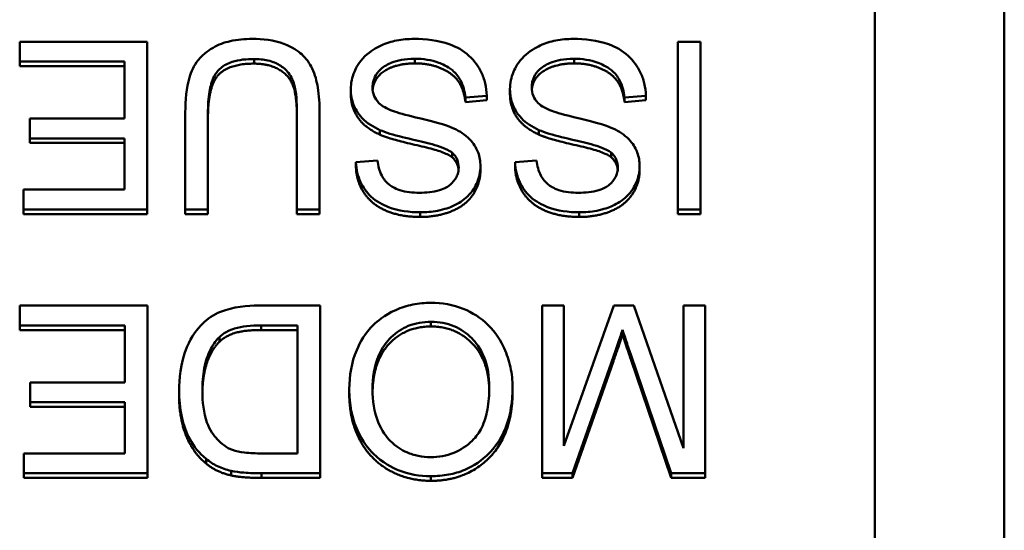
# Model space of a CAD drawing. Header units: inches. Extents: x 7.4 to 53, y 27.5 to 52.4.
# Tile 126 of 128: x 50.964 to 51.367, y 50.831 to 51.04. Entities that reach past the tile are written whole.
import ezdxf

# ---------------------------------------------------------------- set-up
doc = ezdxf.new("R2010")
doc.units = ezdxf.units.IN
doc.header["$MEASUREMENT"] = 0
doc.layers.add('Visible Edges(ANSI)', color=7, linetype='Continuous', lineweight=50)
doc.layers.add('Visible Tangent Edges(ANSI)', color=7, linetype='Continuous', lineweight=50)

msp = doc.modelspace()

# ---------------------------------------------------------------- linework, layer by layer
at = {"layer": 'Visible Edges(ANSI)'}
for p, q in [((51.36734, 51.38004), (51.36734, 50.65351)), ((51.31427, 51.35739), (51.31427, 50.67616)), ((51.01589, 51.03079), (50.9636, 51.03079)), ((50.9636, 51.03079), (50.9636, 51.02267)), ((51.01589, 50.96206), (51.01589, 51.03079)), ((51.2428, 51.03079), (51.23352, 51.03079)), ((51.23352, 51.03079), (51.23352, 50.96206)), ((51.2428, 50.96206), (51.2428, 51.03079)), ((50.9636, 51.02267), (51.0066, 51.02267)), ((50.9636, 51.02077), (50.9636, 51.02267)), ((51.0066, 51.02267), (51.0066, 50.9993)), ((51.0066, 51.02077), (50.9636, 51.02077)), ((51.09938, 51.00945), (51.09938, 51.01135)), ((51.16464, 51.00945), (51.16464, 51.01135)), ((51.14639, 51.00795), (51.15514, 51.00868)), ((51.14639, 51.00605), (51.14639, 51.00795)), ((51.15514, 51.00678), (51.14639, 51.00605)), ((51.15514, 51.00678), (51.15514, 51.00868)), ((51.21164, 51.00795), (51.22039, 51.00868)), ((51.21164, 51.00605), (51.21164, 51.00795)), ((51.22039, 51.00678), (51.21164, 51.00605)), ((51.22039, 51.00678), (51.22039, 51.00868)), ((51.03152, 51.00177), (51.03152, 50.96206)), ((51.0408, 50.96206), (51.0408, 51.00171)), ((51.0773, 51.00171), (51.0773, 50.96206)), ((51.08658, 50.96206), (51.08658, 51.00177)), ((51.0066, 50.9993), (50.96781, 50.9993)), ((50.96781, 50.9993), (50.96781, 50.99118)), ((50.96781, 50.99118), (51.0066, 50.99118)), ((50.96781, 50.98929), (50.96781, 50.99118)), ((51.0066, 50.98929), (50.96781, 50.98929)), ((51.0066, 50.99118), (51.0066, 50.97018)), ((51.14089, 50.98342), (51.14089, 50.98532)), ((51.20615, 50.98342), (51.20615, 50.98532)), ((51.11032, 50.98207), (51.10147, 50.98139)), ((51.10147, 50.97949), (51.10147, 50.98139)), ((51.17557, 50.98207), (51.16672, 50.98139)), ((51.16672, 50.97949), (51.16672, 50.98139)), ((51.15252, 50.97792), (51.15252, 50.97982)), ((51.21778, 50.97792), (51.21778, 50.97982)), ((51.0066, 50.97018), (50.9652, 50.97018)), ((50.9652, 50.97018), (50.9652, 50.96206)), ((50.9652, 50.96206), (51.01589, 50.96206)), ((50.9652, 50.96016), (50.9652, 50.96206)), ((51.01589, 50.96016), (51.01589, 50.96206)), ((51.03152, 50.96206), (51.0408, 50.96206)), ((51.03152, 50.96016), (51.03152, 50.96206)), ((51.0408, 50.96016), (51.0408, 50.96206)), ((51.0773, 50.96206), (51.08658, 50.96206)), ((51.0773, 50.96016), (51.0773, 50.96206)), ((51.08658, 50.96016), (51.08658, 50.96206)), ((51.23352, 50.96206), (51.2428, 50.96206)), ((51.23352, 50.96016), (51.23352, 50.96206)), ((51.2428, 50.96016), (51.2428, 50.96206)), ((51.01589, 50.96016), (50.9652, 50.96016)), ((51.0408, 50.96016), (51.03152, 50.96016)), ((51.08658, 50.96016), (51.0773, 50.96016)), ((51.2428, 50.96016), (51.23352, 50.96016)), ((51.01599, 50.92263), (50.96371, 50.92263)), ((50.96371, 50.92263), (50.96371, 50.91451)), ((51.01599, 50.85391), (51.01599, 50.92263)), ((51.08685, 50.92263), (51.06156, 50.92263)), ((51.08685, 50.85391), (51.08685, 50.92263)), ((51.18672, 50.92263), (51.17781, 50.92263)), ((51.17781, 50.92263), (51.17781, 50.85391)), ((51.20716, 50.92263), (51.18672, 50.86512)), ((51.18672, 50.86512), (51.18672, 50.92263)), ((51.21548, 50.92263), (51.20716, 50.92263)), ((51.23576, 50.86412), (51.21548, 50.92263)), ((51.24467, 50.92263), (51.23576, 50.92263)), ((51.23576, 50.92263), (51.23576, 50.86412)), ((51.24467, 50.85391), (51.24467, 50.92263)), ((50.96371, 50.91451), (51.00671, 50.91451)), ((50.96371, 50.91261), (50.96371, 50.91451)), ((51.00671, 50.91261), (50.96371, 50.91261)), ((51.00671, 50.91451), (51.00671, 50.89115)), ((51.06262, 50.91451), (51.07756, 50.91451)), ((51.07756, 50.91261), (51.06262, 50.91261)), ((51.07756, 50.91451), (51.07756, 50.86203)), ((51.21079, 50.91083), (51.21079, 50.91273)), ((51.0455, 50.90779), (51.0455, 50.90969)), ((51.19025, 50.85391), (51.20705, 50.90173)), ((51.20705, 50.89983), (51.19025, 50.85201)), ((51.21415, 50.90257), (51.23074, 50.85391)), ((51.23074, 50.85201), (51.21415, 50.90067)), ((51.00671, 50.89115), (50.96792, 50.89115)), ((50.96792, 50.89115), (50.96792, 50.88303)), ((51.02896, 50.886), (51.02896, 50.8879)), ((51.09874, 50.88647), (51.09874, 50.88837)), ((51.1657, 50.88726), (51.1657, 50.88916)), ((50.96792, 50.88303), (51.00671, 50.88303)), ((50.96792, 50.88113), (50.96792, 50.88303)), ((51.00671, 50.88113), (50.96792, 50.88113)), ((51.00671, 50.88303), (51.00671, 50.86203)), ((51.00671, 50.86203), (50.96531, 50.86203)), ((50.96531, 50.86203), (50.96531, 50.85391)), ((51.04, 50.85793), (51.04, 50.85983)), ((51.07756, 50.86203), (51.06284, 50.86203)), ((50.96531, 50.85391), (51.01599, 50.85391)), ((50.96531, 50.85201), (50.96531, 50.85391)), ((51.01599, 50.85201), (50.96531, 50.85201)), ((51.01599, 50.85201), (51.01599, 50.85391)), ((51.06273, 50.85391), (51.08685, 50.85391)), ((51.08685, 50.85201), (51.06273, 50.85201)), ((51.08685, 50.85201), (51.08685, 50.85391)), ((51.17781, 50.85391), (51.19025, 50.85391)), ((51.17781, 50.85201), (51.17781, 50.85391)), ((51.19025, 50.85201), (51.17781, 50.85201)), ((51.19025, 50.85201), (51.19025, 50.85391)), ((51.23074, 50.85391), (51.24467, 50.85391)), ((51.23074, 50.85201), (51.23074, 50.85391)), ((51.24467, 50.85201), (51.23074, 50.85201)), ((51.24467, 50.85201), (51.24467, 50.85391))]:
    msp.add_line(p, q, dxfattribs=at)
for points, degree, knots in [([(51.05889, 51.03194), (51.05591, 51.03194), (51.05287, 51.03169), (51.04748, 51.03048), (51.04508, 51.02962), (51.04188, 51.02775), (51.03916, 51.02611), (51.03495, 51.02094), (51.0339, 51.01856), (51.03194, 51.01189), (51.03152, 51.0068), (51.03152, 51.00177)], 3, [-0.2166072, -0.2166072, -0.2166072, -0.2166072, -0.1473482, -0.1473482, -0.0880444, -0.0880444, -0.0610003, -0.0610003, -0.0390639, -0.0390639, 0, 0, 0, 0]), ([(51.08658, 51.00177), (51.08658, 51.00515), (51.08639, 51.00871), (51.0854, 51.0146), (51.08473, 51.01729), (51.08251, 51.02199), (51.08107, 51.02396), (51.07782, 51.02693), (51.07556, 51.02863), (51.06786, 51.03144), (51.06327, 51.03194), (51.05889, 51.03194)], 3, [-0.1975273, -0.1975273, -0.1975273, -0.1975273, -0.1426157, -0.1426157, -0.1006588, -0.1006588, -0.0625294, -0.0625294, -0.0333767, -0.0333767, 0, 0, 0, 0]), ([(51.12526, 51.03194), (51.12288, 51.03194), (51.12051, 51.03173), (51.11598, 51.03083), (51.11386, 51.03017), (51.10979, 51.02835), (51.10736, 51.02697), (51.10284, 51.02254), (51.10156, 51.02016), (51.09987, 51.01619), (51.09938, 51.01382), (51.09938, 51.01135)], 3, [-0.07460843, -0.07460843, -0.07460843, -0.07460843, -0.06031583, -0.06031583, -0.04686611, -0.04686611, -0.0334595, -0.0334595, -0.0191311, -0.0191311, 0, 0, 0, 0]), ([(51.15514, 51.00868), (51.15509, 51.01039), (51.15488, 51.01208), (51.15409, 51.01534), (51.15354, 51.01689), (51.15185, 51.02034), (51.15029, 51.02281), (51.14546, 51.02718), (51.14273, 51.02872), (51.1352, 51.03142), (51.13009, 51.03194), (51.12526, 51.03194)], 3, [-0.1265646, -0.1265646, -0.1265646, -0.1265646, -0.1063105, -0.1063105, -0.0867708, -0.0867708, -0.06092, -0.06092, -0.0367883, -0.0367883, 0, 0, 0, 0]), ([(51.19051, 51.03194), (51.18813, 51.03194), (51.18576, 51.03173), (51.18124, 51.03083), (51.17911, 51.03017), (51.17504, 51.02835), (51.17262, 51.02697), (51.16809, 51.02254), (51.16681, 51.02016), (51.16512, 51.01619), (51.16464, 51.01382), (51.16464, 51.01135)], 3, [-0.07460843, -0.07460843, -0.07460843, -0.07460843, -0.06031583, -0.06031583, -0.04686611, -0.04686611, -0.0334595, -0.0334595, -0.0191311, -0.0191311, 0, 0, 0, 0]), ([(51.22039, 51.00868), (51.22034, 51.01039), (51.22013, 51.01208), (51.21934, 51.01534), (51.21879, 51.01689), (51.2171, 51.02034), (51.21554, 51.02281), (51.21071, 51.02718), (51.20798, 51.02872), (51.20046, 51.03142), (51.19534, 51.03194), (51.19051, 51.03194)], 3, [-0.1265646, -0.1265646, -0.1265646, -0.1265646, -0.1063105, -0.1063105, -0.0867708, -0.0867708, -0.06092, -0.06092, -0.0367883, -0.0367883, 0, 0, 0, 0]), ([(51.0408, 51.00171), (51.0408, 51.00456), (51.04096, 51.00761), (51.04181, 51.01248), (51.04238, 51.01466), (51.04409, 51.01802), (51.04497, 51.01909), (51.04738, 51.02112), (51.04898, 51.02192), (51.05352, 51.02342), (51.05671, 51.02371), (51.05969, 51.02371)], 3, [-0.07800138, -0.07800138, -0.07800138, -0.07800138, -0.06000461, -0.06000461, -0.04683519, -0.04683519, -0.03634647, -0.03634647, -0.02270714, -0.02270714, 0, 0, 0, 0]), ([(51.05969, 51.02371), (51.06161, 51.02371), (51.06354, 51.02354), (51.06751, 51.02259), (51.06903, 51.02187), (51.07155, 51.02038), (51.07279, 51.01934), (51.07516, 51.01631), (51.07579, 51.01455), (51.07704, 51.01), (51.0773, 51.00572), (51.0773, 51.00171)], 3, [-0.0655161, -0.0655161, -0.0655161, -0.0655161, -0.05934924, -0.05934924, -0.05237551, -0.05237551, -0.04326474, -0.04326474, -0.03108539, -0.03108539, 0, 0, 0, 0]), ([(51.10829, 51.01214), (51.10829, 51.01287), (51.10837, 51.01359), (51.10869, 51.01501), (51.10894, 51.01569), (51.1097, 51.01727), (51.1104, 51.01842), (51.11295, 51.02073), (51.11457, 51.0216), (51.11832, 51.02304), (51.12136, 51.02382), (51.12569, 51.02382)], 3, [-0.1198464, -0.1198464, -0.1198464, -0.1198464, -0.1021476, -0.1021476, -0.0845665, -0.0845665, -0.0597157, -0.0597157, -0.033016, -0.033016, 0, 0, 0, 0]), ([(51.12569, 51.02192), (51.12041, 51.02192), (51.11224, 51.01883), (51.10859, 51.01383), (51.10834, 51.01117)], 2, [0, 0, 0, 1, 2, 2.851816, 2.851816, 2.851816]), ([(51.12569, 51.02382), (51.12905, 51.02382), (51.13237, 51.02333), (51.13669, 51.0217), (51.13897, 51.02075), (51.14243, 51.01793), (51.14348, 51.01663), (51.14548, 51.01285), (51.14609, 51.01038), (51.14639, 51.00795)], 3, [-0.107324, -0.107324, -0.107324, -0.107324, -0.0533157, -0.0533157, -0.0330085, -0.0330085, -0.0190304, -0.0190304, 0, 0, 0, 0]), ([(51.17355, 51.01214), (51.17355, 51.01287), (51.17362, 51.01359), (51.17395, 51.01501), (51.17419, 51.01569), (51.17495, 51.01727), (51.17565, 51.01842), (51.1782, 51.02073), (51.17982, 51.0216), (51.18358, 51.02304), (51.18661, 51.02382), (51.19094, 51.02382)], 3, [-0.1198464, -0.1198464, -0.1198464, -0.1198464, -0.1021476, -0.1021476, -0.0845665, -0.0845665, -0.0597157, -0.0597157, -0.033016, -0.033016, 0, 0, 0, 0]), ([(51.19094, 51.02192), (51.18566, 51.02192), (51.17749, 51.01883), (51.17384, 51.01383), (51.17359, 51.01117)], 2, [0, 0, 0, 1, 2, 2.851816, 2.851816, 2.851816]), ([(51.19094, 51.02382), (51.1943, 51.02382), (51.19762, 51.02333), (51.20194, 51.0217), (51.20422, 51.02075), (51.20768, 51.01793), (51.20873, 51.01663), (51.21073, 51.01285), (51.21134, 51.01038), (51.21164, 51.00795)], 3, [-0.107324, -0.107324, -0.107324, -0.107324, -0.0533157, -0.0533157, -0.0330085, -0.0330085, -0.0190304, -0.0190304, 0, 0, 0, 0]), ([(51.09938, 51.01135), (51.09938, 51.00914), (51.09974, 51.00698), (51.10111, 51.00346), (51.10209, 51.00148), (51.10609, 50.99738), (51.10863, 50.9958), (51.11128, 50.99459)], 3, [-0.07507244, -0.07507244, -0.07507244, -0.07507244, -0.04408363, -0.04408363, -0.02229668, -0.02229668, 0, 0, 0, 0]), ([(51.11651, 51.00245), (51.11541, 51.00285), (51.11431, 51.00333), (51.11245, 51.0044), (51.11163, 51.00498), (51.10994, 51.00662), (51.10937, 51.00761), (51.10851, 51.00965), (51.10829, 51.01088), (51.10829, 51.01214)], 3, [-0.02852942, -0.02852942, -0.02852942, -0.02852942, -0.02232332, -0.02232332, -0.01714408, -0.01714408, -0.00977945, -0.00977945, 0, 0, 0, 0]), ([(51.16464, 51.01135), (51.16464, 51.00914), (51.16499, 51.00698), (51.16636, 51.00346), (51.16734, 51.00148), (51.17134, 50.99738), (51.17388, 50.9958), (51.17653, 50.99459)], 3, [-0.07507244, -0.07507244, -0.07507244, -0.07507244, -0.04408363, -0.04408363, -0.02229668, -0.02229668, 0, 0, 0, 0]), ([(51.18176, 51.00245), (51.18066, 51.00285), (51.17956, 51.00333), (51.1777, 51.0044), (51.17688, 51.00498), (51.17519, 51.00662), (51.17462, 51.00761), (51.17376, 51.00965), (51.17355, 51.01088), (51.17355, 51.01214)], 3, [-0.02852942, -0.02852942, -0.02852942, -0.02852942, -0.02232332, -0.02232332, -0.01714408, -0.01714408, -0.00977945, -0.00977945, 0, 0, 0, 0]), ([(51.1426, 50.99475), (51.13859, 50.99685), (51.13111, 50.99855), (51.12195, 51.00078), (51.1183, 51.00175), (51.11651, 51.00245)], 3, [-0.03234716, -0.03234716, -0.03234716, -0.03234716, -0.01467423, -0.01467423, 0, 0, 0, 0]), ([(51.20785, 50.99475), (51.20384, 50.99685), (51.19636, 50.99855), (51.1872, 51.00078), (51.18355, 51.00175), (51.18176, 51.00245)], 3, [-0.03234716, -0.03234716, -0.03234716, -0.03234716, -0.01467423, -0.01467423, 0, 0, 0, 0]), ([(51.11128, 50.99459), (51.11584, 50.99255), (51.12494, 50.99072), (51.13341, 50.98859), (51.1367, 50.98763), (51.13967, 50.98617), (51.14037, 50.98577), (51.14089, 50.98532)], 3, [-0.05341386, -0.05341386, -0.05341386, -0.05341386, -0.02217686, -0.02217686, -0.00529645, -0.00529645, 0, 0, 0, 0]), ([(51.15252, 50.97982), (51.15252, 50.98171), (51.15223, 50.98356), (51.15105, 50.98677), (51.15019, 50.98846), (51.14704, 50.99207), (51.1449, 50.99357), (51.1426, 50.99475)], 3, [-0.05817705, -0.05817705, -0.05817705, -0.05817705, -0.03691839, -0.03691839, -0.0197421, -0.0197421, 0, 0, 0, 0]), ([(51.17653, 50.99459), (51.1811, 50.99255), (51.19019, 50.99072), (51.19866, 50.98859), (51.20195, 50.98763), (51.20492, 50.98617), (51.20562, 50.98577), (51.20615, 50.98532)], 3, [-0.05341386, -0.05341386, -0.05341386, -0.05341386, -0.02217686, -0.02217686, -0.00529645, -0.00529645, 0, 0, 0, 0]), ([(51.21778, 50.97982), (51.21778, 50.98171), (51.21748, 50.98356), (51.2163, 50.98677), (51.21545, 50.98846), (51.21229, 50.99207), (51.21015, 50.99357), (51.20785, 50.99475)], 3, [-0.05817705, -0.05817705, -0.05817705, -0.05817705, -0.03691839, -0.03691839, -0.0197421, -0.0197421, 0, 0, 0, 0]), ([(51.14089, 50.98532), (51.14135, 50.98491), (51.14176, 50.98447), (51.14247, 50.98351), (51.14276, 50.983), (51.14343, 50.98142), (51.14361, 50.98032), (51.14361, 50.97919)], 3, [-0.01796358, -0.01796358, -0.01796358, -0.01796358, -0.0132861, -0.0132861, -0.00877245, -0.00877245, 0, 0, 0, 0]), ([(51.20615, 50.98532), (51.2066, 50.98491), (51.20701, 50.98447), (51.20772, 50.98351), (51.20801, 50.983), (51.20868, 50.98142), (51.20887, 50.98032), (51.20887, 50.97919)], 3, [-0.01796358, -0.01796358, -0.01796358, -0.01796358, -0.0132861, -0.0132861, -0.00877245, -0.00877245, 0, 0, 0, 0]), ([(51.10147, 50.98139), (51.10152, 50.97995), (51.1017, 50.97853), (51.10235, 50.97577), (51.10281, 50.97446), (51.10442, 50.97107), (51.1058, 50.96909), (51.10997, 50.96519), (51.11258, 50.96388), (51.11894, 50.96145), (51.12339, 50.96086), (51.12782, 50.96086)], 3, [-0.08343018, -0.08343018, -0.08343018, -0.08343018, -0.07466311, -0.07466311, -0.06617295, -0.06617295, -0.05190279, -0.05190279, -0.03376526, -0.03376526, 0, 0, 0, 0]), ([(51.12745, 50.96887), (51.12479, 50.96887), (51.12199, 50.96914), (51.11725, 50.97068), (51.11589, 50.97161), (51.11382, 50.9733), (51.11283, 50.97453), (51.11107, 50.97784), (51.11055, 50.97995), (51.11032, 50.98207)], 3, [-0.04613229, -0.04613229, -0.04613229, -0.04613229, -0.03698273, -0.03698273, -0.02895659, -0.02895659, -0.01653601, -0.01653601, 0, 0, 0, 0]), ([(51.16672, 50.98139), (51.16677, 50.97995), (51.16695, 50.97853), (51.1676, 50.97577), (51.16806, 50.97446), (51.16967, 50.97107), (51.17105, 50.96909), (51.17523, 50.96519), (51.17784, 50.96388), (51.18419, 50.96145), (51.18864, 50.96086), (51.19307, 50.96086)], 3, [-0.08343018, -0.08343018, -0.08343018, -0.08343018, -0.07466311, -0.07466311, -0.06617295, -0.06617295, -0.05190279, -0.05190279, -0.03376526, -0.03376526, 0, 0, 0, 0]), ([(51.1927, 50.96887), (51.19005, 50.96887), (51.18724, 50.96914), (51.1825, 50.97068), (51.18114, 50.97161), (51.17908, 50.9733), (51.17808, 50.97453), (51.17632, 50.97784), (51.1758, 50.97995), (51.17557, 50.98207)], 3, [-0.04613229, -0.04613229, -0.04613229, -0.04613229, -0.03698273, -0.03698273, -0.02895659, -0.02895659, -0.01653601, -0.01653601, 0, 0, 0, 0]), ([(51.14361, 50.97919), (51.14361, 50.97851), (51.14354, 50.97784), (51.14322, 50.97653), (51.14299, 50.9759), (51.14204, 50.97409), (51.14113, 50.97305), (51.1393, 50.97153), (51.13804, 50.97062), (51.13316, 50.96911), (51.13017, 50.96887), (51.12745, 50.96887)], 3, [-0.08933799, -0.08933799, -0.08933799, -0.08933799, -0.07672435, -0.07672435, -0.06432005, -0.06432005, -0.03885678, -0.03885678, -0.02076792, -0.02076792, 0, 0, 0, 0]), ([(51.12782, 50.96086), (51.13022, 50.96086), (51.13262, 50.96106), (51.13787, 50.96208), (51.14002, 50.96289), (51.14356, 50.96446), (51.14555, 50.96572), (51.1493, 50.96935), (51.15049, 50.97152), (51.15208, 50.97526), (51.15252, 50.9775), (51.15252, 50.97982)], 3, [-0.05528023, -0.05528023, -0.05528023, -0.05528023, -0.04954856, -0.04954856, -0.0425134, -0.0425134, -0.03148023, -0.03148023, -0.01801418, -0.01801418, 0, 0, 0, 0]), ([(51.20887, 50.97919), (51.20887, 50.97851), (51.20879, 50.97784), (51.20848, 50.97653), (51.20824, 50.9759), (51.2073, 50.97409), (51.20638, 50.97305), (51.20455, 50.97153), (51.2033, 50.97062), (51.19842, 50.96911), (51.19543, 50.96887), (51.1927, 50.96887)], 3, [-0.08933799, -0.08933799, -0.08933799, -0.08933799, -0.07672435, -0.07672435, -0.06432005, -0.06432005, -0.03885678, -0.03885678, -0.02076792, -0.02076792, 0, 0, 0, 0]), ([(51.19307, 50.96086), (51.19548, 50.96086), (51.19787, 50.96106), (51.20312, 50.96208), (51.20527, 50.96289), (51.20881, 50.96446), (51.2108, 50.96572), (51.21455, 50.96935), (51.21574, 50.97152), (51.21733, 50.97526), (51.21778, 50.9775), (51.21778, 50.97982)], 3, [-0.05528023, -0.05528023, -0.05528023, -0.05528023, -0.04954856, -0.04954856, -0.0425134, -0.0425134, -0.03148023, -0.03148023, -0.01801418, -0.01801418, 0, 0, 0, 0]), ([(51.06156, 50.92263), (51.05706, 50.92263), (51.05118, 50.92219), (51.04307, 50.91889), (51.04069, 50.91733), (51.03635, 50.91302), (51.03412, 50.91024), (51.02936, 50.89873), (51.02896, 50.89214), (51.02896, 50.8879)], 3, [-0.1200795, -0.1200795, -0.1200795, -0.1200795, -0.0782796, -0.0782796, -0.0553638, -0.0553638, -0.0328697, -0.0328697, 0, 0, 0, 0]), ([(51.1322, 50.92378), (51.12971, 50.92378), (51.12724, 50.92355), (51.1224, 50.92254), (51.12008, 50.9218), (51.11304, 50.9187), (51.11013, 50.91617), (51.10532, 50.91143), (51.10318, 50.90771), (51.09964, 50.89928), (51.09874, 50.89388), (51.09874, 50.88837)], 3, [-0.09545269, -0.09545269, -0.09545269, -0.09545269, -0.08943102, -0.08943102, -0.0834784, -0.0834784, -0.07076079, -0.07076079, -0.04272432, -0.04272432, 0, 0, 0, 0]), ([(51.1657, 50.88916), (51.1657, 50.89193), (51.16542, 50.89467), (51.16426, 50.90007), (51.16339, 50.90267), (51.16097, 50.90797), (51.15898, 50.91147), (51.1527, 50.91755), (51.14923, 50.91978), (51.14126, 50.92303), (51.13679, 50.92378), (51.1322, 50.92378)], 3, [-0.1682322, -0.1682322, -0.1682322, -0.1682322, -0.1351873, -0.1351873, -0.1023597, -0.1023597, -0.0657531, -0.0657531, -0.0349902, -0.0349902, 0, 0, 0, 0]), ([(51.10829, 50.88827), (51.10829, 50.893), (51.10893, 50.89788), (51.11218, 50.90542), (51.11398, 50.9078), (51.11801, 50.91167), (51.12032, 50.91321), (51.12591, 50.91547), (51.12905, 50.91598), (51.13225, 50.91598)], 3, [-0.09679235, -0.09679235, -0.09679235, -0.09679235, -0.06739595, -0.06739595, -0.04602454, -0.04602454, -0.02441336, -0.02441336, 0, 0, 0, 0]), ([(51.13225, 50.91598), (51.1339, 50.91598), (51.13555, 50.91584), (51.13872, 50.91524), (51.14022, 50.9148), (51.14444, 50.91304), (51.14685, 50.91135), (51.15046, 50.90772), (51.1525, 50.90529), (51.15558, 50.89764), (51.15615, 50.89343), (51.15615, 50.88926)], 3, [-0.1546798, -0.1546798, -0.1546798, -0.1546798, -0.1305725, -0.1305725, -0.1076542, -0.1076542, -0.063798, -0.063798, -0.0323126, -0.0323126, 0, 0, 0, 0]), ([(51.0455, 50.90969), (51.0463, 50.9105), (51.04721, 50.91117), (51.04954, 50.9125), (51.05089, 50.91299), (51.05466, 50.91418), (51.05852, 50.91451), (51.06262, 50.91451)], 3, [-0.04708302, -0.04708302, -0.04708302, -0.04708302, -0.04035783, -0.04035783, -0.03126514, -0.03126514, 0, 0, 0, 0]), ([(51.13225, 50.91408), (51.12179, 50.91408), (51.10854, 50.89994), (51.1083, 50.88734)], 2, [0, 0, 0, 1, 1.963372, 1.963372, 1.963372]), ([(51.15614, 50.88822), (51.15592, 50.90003), (51.14255, 50.91408), (51.13225, 50.91408)], 2, [0.034718, 0.034718, 0.034718, 1, 2, 2, 2]), ([(51.20705, 50.90173), (51.20778, 50.9038), (51.20856, 50.90604), (51.20976, 50.90957), (51.21032, 50.91126), (51.21079, 50.91273)], 3, [-0.02908715, -0.02908715, -0.02908715, -0.02908715, -0.01194965, -0.01194965, 0, 0, 0, 0]), ([(51.21079, 50.91273), (51.21121, 50.9114), (51.21172, 50.90984), (51.2128, 50.90658), (51.2135, 50.90449), (51.21415, 50.90257)], 3, [-0.02649368, -0.02649368, -0.02649368, -0.02649368, -0.01572996, -0.01572996, 0, 0, 0, 0]), ([(51.03851, 50.88775), (51.03851, 50.89079), (51.03872, 50.89393), (51.03993, 50.90028), (51.04085, 50.90254), (51.04259, 50.90617), (51.04386, 50.90809), (51.0455, 50.90969)], 3, [-0.04322359, -0.04322359, -0.04322359, -0.04322359, -0.03115537, -0.03115537, -0.01763793, -0.01763793, 0, 0, 0, 0]), ([(51.0455, 50.90779), (51.04219, 50.90455), (51.03862, 50.89399), (51.03852, 50.8868)], 2, [0, 0, 0, 1, 1.938197, 1.938197, 1.938197]), ([(51.02896, 50.8879), (51.02896, 50.88428), (51.02928, 50.88063), (51.0308, 50.87369), (51.03188, 50.87066), (51.03503, 50.86482), (51.03724, 50.8621), (51.04, 50.85983)], 3, [-0.07618913, -0.07618913, -0.07618913, -0.07618913, -0.05129348, -0.05129348, -0.02748299, -0.02748299, 0, 0, 0, 0]), ([(51.05089, 50.86344), (51.04969, 50.86389), (51.04857, 50.86449), (51.04642, 50.866), (51.04543, 50.8669), (51.04317, 50.86942), (51.04158, 50.87147), (51.03899, 50.87862), (51.03851, 50.88317), (51.03851, 50.88775)], 3, [-0.1050644, -0.1050644, -0.1050644, -0.1050644, -0.0860517, -0.0860517, -0.0659504, -0.0659504, -0.0354965, -0.0354965, 0, 0, 0, 0]), ([(51.09874, 50.88837), (51.09874, 50.88539), (51.099, 50.88242), (51.10012, 50.87675), (51.10094, 50.87408), (51.10416, 50.86682), (51.10666, 50.86384), (51.11238, 50.85817), (51.11641, 50.8562), (51.1231, 50.85347), (51.12758, 50.8527), (51.1322, 50.8527)], 3, [-0.07681568, -0.07681568, -0.07681568, -0.07681568, -0.0708986, -0.0708986, -0.06534204, -0.06534204, -0.05518146, -0.05518146, -0.0351539, -0.0351539, 0, 0, 0, 0]), ([(51.13214, 50.86051), (51.13043, 50.86051), (51.12873, 50.86066), (51.12542, 50.86134), (51.12385, 50.86184), (51.12035, 50.86339), (51.11787, 50.86483), (51.11399, 50.86877), (51.11212, 50.87118), (51.10893, 50.87913), (51.10829, 50.88371), (51.10829, 50.88827)], 3, [-0.1797127, -0.1797127, -0.1797127, -0.1797127, -0.1447044, -0.1447044, -0.1108661, -0.1108661, -0.066223, -0.066223, -0.0353474, -0.0353474, 0, 0, 0, 0]), ([(51.15615, 50.88926), (51.15615, 50.88619), (51.15594, 50.88302), (51.15491, 50.87747), (51.15418, 50.87496), (51.15207, 50.87062), (51.15079, 50.86877), (51.14696, 50.86515), (51.14438, 50.86343), (51.13858, 50.86106), (51.13541, 50.86051), (51.13214, 50.86051)], 3, [-0.1091134, -0.1091134, -0.1091134, -0.1091134, -0.0852016, -0.0852016, -0.0653463, -0.0653463, -0.0478786, -0.0478786, -0.0248683, -0.0248683, 0, 0, 0, 0]), ([(51.1322, 50.8527), (51.13465, 50.8527), (51.13709, 50.8529), (51.14176, 50.85378), (51.14396, 50.85442), (51.14987, 50.85689), (51.15319, 50.85918), (51.15798, 50.86402), (51.16075, 50.86727), (51.16493, 50.87773), (51.1657, 50.88349), (51.1657, 50.88916)], 3, [-0.2269139, -0.2269139, -0.2269139, -0.2269139, -0.1883472, -0.1883472, -0.1521264, -0.1521264, -0.0871063, -0.0871063, -0.0440243, -0.0440243, 0, 0, 0, 0]), ([(51.04, 50.85983), (51.04142, 50.85862), (51.04298, 50.85762), (51.04645, 50.85596), (51.04832, 50.85534), (51.05025, 50.8549)], 3, [-0.02936972, -0.02936972, -0.02936972, -0.02936972, -0.01506774, -0.01506774, 0, 0, 0, 0]), ([(51.06284, 50.86203), (51.06054, 50.86203), (51.05803, 50.86211), (51.05403, 50.86258), (51.0523, 50.86291), (51.05089, 50.86344)], 3, [-0.0269249, -0.0269249, -0.0269249, -0.0269249, -0.01152465, -0.01152465, 0, 0, 0, 0]), ([(51.05025, 50.8549), (51.05192, 50.85452), (51.05382, 50.85429), (51.05787, 50.85397), (51.06038, 50.85391), (51.06273, 50.85391)], 3, [-0.03094406, -0.03094406, -0.03094406, -0.03094406, -0.01790256, -0.01790256, 0, 0, 0, 0])]:
    msp.add_open_spline(points, degree=degree, knots=knots, dxfattribs=at)
for points in [[(51.05969, 51.02181), (51.0495, 51.02181), (51.0408, 51.0127), (51.0408, 50.99981)], [(51.0773, 50.99981), (51.0773, 51.00872), (51.07393, 51.0172), (51.06567, 51.02181), (51.05969, 51.02181)], [(51.14639, 51.00605), (51.14575, 51.01123), (51.14121, 51.01783), (51.13166, 51.02192), (51.12569, 51.02192)], [(51.21164, 51.00605), (51.211, 51.01123), (51.20647, 51.01783), (51.19692, 51.02192), (51.19094, 51.02192)], [(51.11128, 50.99269), (51.1052, 50.99547), (51.09938, 51.00395), (51.09938, 51.00945)], [(51.17653, 50.99269), (51.17045, 50.99547), (51.16464, 51.00395), (51.16464, 51.00945)], [(51.14089, 50.98342), (51.13817, 50.98578), (51.1155, 50.9908), (51.11128, 50.99269)], [(51.20615, 50.98342), (51.20342, 50.98578), (51.18075, 50.9908), (51.17653, 50.99269)], [(51.14357, 50.97826), (51.14325, 50.98133), (51.14089, 50.98342)], [(51.20882, 50.97826), (51.2085, 50.98133), (51.20615, 50.98342)], [(51.12782, 50.95896), (51.12003, 50.95896), (51.10813, 50.96388), (51.10168, 50.97347), (51.10147, 50.97949)], [(51.15252, 50.97792), (51.15252, 50.97268), (51.1465, 50.96367), (51.13492, 50.95896), (51.12782, 50.95896)], [(51.19307, 50.95896), (51.18528, 50.95896), (51.17339, 50.96388), (51.16693, 50.97347), (51.16672, 50.97949)], [(51.21778, 50.97792), (51.21778, 50.97268), (51.21175, 50.96367), (51.20017, 50.95896), (51.19307, 50.95896)], [(51.06262, 50.91261), (51.05569, 50.91261), (51.04779, 50.9101), (51.0455, 50.90779)], [(51.21079, 50.91083), (51.20961, 50.90711), (51.20705, 50.89983)], [(51.21415, 50.90067), (51.21185, 50.90748), (51.21079, 50.91083)], [(51.04, 50.85793), (51.03445, 50.86248), (51.02896, 50.87678), (51.02896, 50.886)], [(51.1322, 50.8508), (51.12249, 50.8508), (51.10691, 50.85992), (51.09874, 50.87616), (51.09874, 50.88647)], [(51.1657, 50.88726), (51.1657, 50.87013), (51.14698, 50.8508), (51.1322, 50.8508)], [(51.05025, 50.853), (51.04422, 50.85436), (51.04, 50.85793)], [(51.06273, 50.85201), (51.05457, 50.85201), (51.05025, 50.853)]]:
    msp.add_open_spline(points, degree=2, dxfattribs=at)
at = {"layer": 'Visible Tangent Edges(ANSI)'}
for p, q in [((51.05969, 51.02181), (51.05969, 51.02371)), ((51.12569, 51.02192), (51.12569, 51.02382)), ((51.19094, 51.02192), (51.19094, 51.02382)), ((51.11128, 50.99269), (51.11128, 50.99459)), ((51.17653, 50.99269), (51.17653, 50.99459)), ((51.12782, 50.95896), (51.12782, 50.96086)), ((51.19307, 50.95896), (51.19307, 50.96086)), ((51.13225, 50.91408), (51.13225, 50.91598)), ((51.06262, 50.91261), (51.06262, 50.91451)), ((51.20705, 50.89983), (51.20705, 50.90173)), ((51.21415, 50.90067), (51.21415, 50.90257)), ((51.05025, 50.853), (51.05025, 50.8549)), ((51.06273, 50.85201), (51.06273, 50.85391)), ((51.1322, 50.8508), (51.1322, 50.8527))]:
    msp.add_line(p, q, dxfattribs=at)

doc.saveas('drawing.dxf')
